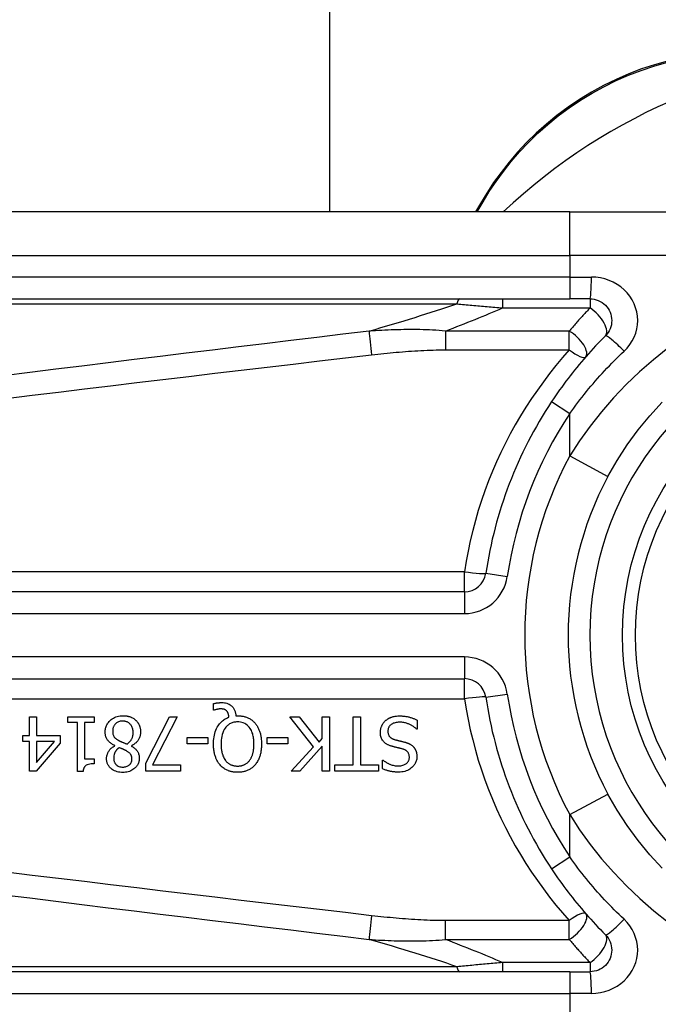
# Model space of a CAD drawing. Header units: inches. Extents: x 17 to 570, y 51 to 268.
# Tile 33 of 216: x 17.694 to 18.273, y 162.989 to 163.882. Entities that reach past the tile are written whole.
import ezdxf

# ---------------------------------------------------------------- set-up
doc = ezdxf.new("R2010")
doc.units = ezdxf.units.IN
doc.header["$MEASUREMENT"] = 0
doc.layers.add('Visible Edges(ANSI)', color=7, linetype='Continuous', lineweight=25)
doc.layers.add('Visible Tangent Edges(ANSI)', color=7, linetype='Continuous', lineweight=25)

msp = doc.modelspace()

# ---------------------------------------------------------------- linework, layer by layer
at = {"layer": 'Visible Edges(ANSI)'}
for p, q in [((17.97453, 184.57912), (17.97453, 163.70798)), ((18.1114, 163.71565), (18.10698, 163.70798)), ((18.19234, 163.70798), (17.54328, 163.70798)), ((18.19234, 163.70798), (18.4296, 163.70798)), ((17.54328, 163.62924), (18.19234, 163.62924)), ((18.21077, 163.62924), (18.19234, 163.62924)), ((18.09683, 163.36348), (17.44485, 163.36348)), ((17.44485, 163.28476), (18.09683, 163.28476)), ((17.8693, 163.25619), (17.8693, 163.26213)), ((17.87018, 163.25619), (17.8693, 163.25619)), ((17.70252, 163.25009), (17.70886, 163.25009)), ((17.70252, 163.23318), (17.70252, 163.25009)), ((17.70886, 163.25009), (17.70886, 163.23318)), ((17.73738, 163.24506), (17.73738, 163.25009)), ((17.73738, 163.25009), (17.76138, 163.25009)), ((17.76138, 163.25009), (17.76138, 163.24506)), ((17.8082, 163.20825), (17.8295, 163.25009)), ((17.83652, 163.25009), (17.81403, 163.20666)), ((17.8295, 163.25009), (17.83652, 163.25009)), ((17.88972, 163.25112), (17.89123, 163.25112)), ((17.96023, 163.22285), (17.93865, 163.25009)), ((17.93865, 163.25009), (17.94715, 163.25009)), ((17.94715, 163.25009), (17.96513, 163.22719)), ((17.968, 163.25009), (17.97454, 163.25009)), ((17.968, 163.23042), (17.968, 163.25009)), ((17.97454, 163.25009), (17.97454, 163.20087)), ((17.99604, 163.2067), (17.99604, 163.25009)), ((17.99604, 163.25009), (18.00258, 163.25009)), ((18.00258, 163.25009), (18.00258, 163.2067)), ((18.05419, 163.24713), (18.05419, 163.23892)), ((17.74611, 163.24506), (17.73738, 163.24506)), ((17.74611, 163.20071), (17.74611, 163.24506)), ((17.75245, 163.24506), (17.75245, 163.21208)), ((17.76138, 163.24506), (17.75245, 163.24506)), ((18.05419, 163.23892), (18.05371, 163.23892)), ((17.69666, 163.22787), (17.69666, 163.23318)), ((17.69666, 163.23318), (17.70252, 163.23318)), ((17.70252, 163.22787), (17.69666, 163.22787)), ((17.70252, 163.20087), (17.70252, 163.22787)), ((17.70886, 163.23318), (17.7306, 163.23318)), ((17.70886, 163.22787), (17.70886, 163.20865)), ((17.70886, 163.20865), (17.72541, 163.22787)), ((17.72541, 163.22787), (17.70886, 163.22787)), ((17.7306, 163.23318), (17.7306, 163.22624)), ((17.84565, 163.22556), (17.84565, 163.23154)), ((17.84565, 163.23154), (17.86428, 163.23154)), ((17.86428, 163.23154), (17.86428, 163.22556)), ((17.91811, 163.22556), (17.91811, 163.23154)), ((17.91811, 163.23154), (17.93674, 163.23154)), ((17.93674, 163.23154), (17.93674, 163.22556)), ((17.96513, 163.22719), (17.968, 163.23042)), ((17.7306, 163.22624), (17.70858, 163.20087)), ((17.78001, 163.22388), (17.78001, 163.22408)), ((17.795, 163.2238), (17.795, 163.2236)), ((17.86428, 163.22556), (17.84565, 163.22556)), ((17.93674, 163.22556), (17.91811, 163.22556)), ((17.93985, 163.20087), (17.96023, 163.22285)), ((17.968, 163.22349), (17.94782, 163.20087)), ((17.968, 163.20087), (17.968, 163.22349)), ((17.75245, 163.21208), (17.76138, 163.21208)), ((17.76138, 163.21208), (17.76138, 163.20757)), ((18.02264, 163.20319), (18.02264, 163.211)), ((18.02264, 163.211), (18.02312, 163.211)), ((17.8082, 163.20087), (17.8082, 163.20825)), ((17.81403, 163.20666), (17.83943, 163.20666)), ((17.83943, 163.20666), (17.83943, 163.20087)), ((17.97953, 163.20087), (17.97953, 163.2067)), ((17.97953, 163.2067), (17.99604, 163.2067)), ((18.00258, 163.2067), (18.01909, 163.2067)), ((18.01909, 163.2067), (18.01909, 163.20087)), ((17.70858, 163.20087), (17.70252, 163.20087)), ((17.75121, 163.20071), (17.74611, 163.20071)), ((17.83943, 163.20087), (17.8082, 163.20087)), ((17.94782, 163.20087), (17.93985, 163.20087)), ((17.97454, 163.20087), (17.968, 163.20087)), ((18.01909, 163.20087), (17.97953, 163.20087)), ((18.19234, 163.019), (17.54328, 163.019)), ((18.19234, 163.019), (18.21077, 163.019))]:
    msp.add_line(p, q, dxfattribs=at)
at = {"layer": 'Visible Edges(ANSI)', "flags": 128}
for points in [[(18.281, 163.84482), (18.26924, 163.84149), (18.25752, 163.8376), (18.24589, 163.83313), (18.2344, 163.8281), (18.22311, 163.82254), (18.21205, 163.81646), (18.20128, 163.8099), (18.19084, 163.80288), (18.18078, 163.79543), (18.17116, 163.78758), (18.162, 163.77937), (18.1533, 163.77086), (18.14509, 163.76208), (18.13736, 163.75308), (18.13012, 163.74389), (18.12337, 163.73456), (18.11713, 163.72513), (18.1114, 163.71565)], [(18.21077, 163.62924), (18.21269, 163.62914), (18.21459, 163.62885), (18.21646, 163.62837), (18.21827, 163.62772), (18.22002, 163.6269), (18.22167, 163.62592), (18.22323, 163.62479), (18.22466, 163.6235), (18.22595, 163.62208), (18.2271, 163.62053), (18.22809, 163.61887), (18.22892, 163.61712), (18.22957, 163.6153), (18.23006, 163.61342), (18.23035, 163.6115), (18.23045, 163.60957), (18.23036, 163.60764), (18.23008, 163.60573), (18.22961, 163.60385), (18.22895, 163.60202), (18.22813, 163.60027), (18.22713, 163.59861), (18.22598, 163.59706), (18.22468, 163.59563)], [(18.22468, 163.59563), (18.22243, 163.59336), (18.2202, 163.59107), (18.21798, 163.58876), (18.21578, 163.58643), (18.2136, 163.58408), (18.21143, 163.58171), (18.20929, 163.57931), (18.20716, 163.5769), (18.20505, 163.57447), (18.20296, 163.57202), (18.20089, 163.56956), (18.19884, 163.56707), (18.19681, 163.56457), (18.1948, 163.56205), (18.19282, 163.55951), (18.19085, 163.55696), (18.18891, 163.55438), (18.18699, 163.5518), (18.18509, 163.5492), (18.18321, 163.54658), (18.18135, 163.54395), (18.17952, 163.5413), (18.17771, 163.53864), (18.17593, 163.53597)], [(18.22705, 163.46815), (18.23534, 163.48266), (18.24444, 163.49673), (18.25428, 163.51027), (18.26483, 163.52321), (18.27602, 163.5355)], [(17.8693, 163.26213), (17.8697, 163.26222), (17.87009, 163.26231), (17.87048, 163.26239), (17.87086, 163.26247), (17.87123, 163.26253), (17.87159, 163.2626), (17.87193, 163.26265), (17.87227, 163.2627), (17.87259, 163.26275), (17.8729, 163.26279), (17.87319, 163.26282), (17.87348, 163.26286), (17.87377, 163.26289), (17.87406, 163.26292), (17.87435, 163.26294), (17.87464, 163.26296), (17.87493, 163.26298), (17.87522, 163.263), (17.87551, 163.26301), (17.8758, 163.26303), (17.87609, 163.26303), (17.87638, 163.26304), (17.87667, 163.26305), (17.87696, 163.26305)], [(17.87588, 163.25734), (17.87571, 163.25734), (17.87554, 163.25734), (17.87537, 163.25733), (17.8752, 163.25732), (17.87503, 163.2573), (17.87485, 163.25729), (17.87468, 163.25727), (17.87451, 163.25725), (17.87433, 163.25722), (17.87416, 163.2572), (17.87399, 163.25717), (17.87381, 163.25714), (17.87364, 163.25711), (17.87347, 163.25708), (17.8733, 163.25704), (17.87314, 163.25701), (17.87297, 163.25697), (17.87281, 163.25693), (17.87259, 163.25688), (17.87221, 163.25679), (17.87173, 163.25667), (17.87119, 163.25652), (17.87065, 163.25636), (17.87018, 163.25619)], [(17.88154, 163.25535), (17.88139, 163.25552), (17.88123, 163.25568), (17.88106, 163.25584), (17.88089, 163.25598), (17.88071, 163.25613), (17.88053, 163.25626), (17.88034, 163.25638), (17.88014, 163.2565), (17.87994, 163.25661), (17.87973, 163.25671), (17.87952, 163.25681), (17.8793, 163.25689), (17.87906, 163.25697), (17.87882, 163.25704), (17.87856, 163.2571), (17.87829, 163.25716), (17.87799, 163.25721), (17.8777, 163.25725), (17.87739, 163.25728), (17.87709, 163.2573), (17.87678, 163.25732), (17.87648, 163.25733), (17.87618, 163.25734), (17.87588, 163.25734)], [(17.87696, 163.26305), (17.87813, 163.26301), (17.87929, 163.2629), (17.88043, 163.2627), (17.88156, 163.26241), (17.88266, 163.26202), (17.88366, 163.26155), (17.88453, 163.26104), (17.88527, 163.26052), (17.88589, 163.26001), (17.8864, 163.25953), (17.88685, 163.25905), (17.88726, 163.25854), (17.88764, 163.25801), (17.88799, 163.25746), (17.8883, 163.25688), (17.88858, 163.25628), (17.88883, 163.25567), (17.88905, 163.25504), (17.88923, 163.2544), (17.88938, 163.25376), (17.8895, 163.2531), (17.8896, 163.25245), (17.88967, 163.25178), (17.88972, 163.25112)], [(17.88342, 163.24973), (17.8834, 163.24993), (17.88338, 163.25014), (17.88335, 163.25034), (17.88333, 163.25055), (17.8833, 163.25076), (17.88327, 163.25096), (17.88323, 163.25117), (17.8832, 163.25137), (17.88316, 163.25157), (17.88312, 163.25178), (17.88307, 163.25198), (17.88302, 163.25218), (17.88297, 163.25238), (17.88292, 163.25258), (17.88286, 163.25278), (17.8828, 163.25298), (17.88273, 163.25319), (17.88264, 163.25345), (17.88252, 163.25374), (17.88238, 163.25407), (17.8822, 163.2544), (17.88201, 163.25474), (17.88179, 163.25505), (17.88154, 163.25535)], [(17.77127, 163.23637), (17.7713, 163.23723), (17.77136, 163.23809), (17.77148, 163.23894), (17.77164, 163.23978), (17.77186, 163.2406), (17.77213, 163.24142), (17.77245, 163.24223), (17.77282, 163.243), (17.77324, 163.24375), (17.77371, 163.24447), (17.77422, 163.24516), (17.77477, 163.24582), (17.77536, 163.24646), (17.77604, 163.2471), (17.77681, 163.24775), (17.77768, 163.2484), (17.77866, 163.24902), (17.77975, 163.2496), (17.78094, 163.25011), (17.78217, 163.25051), (17.78343, 163.25082), (17.78471, 163.25104), (17.786, 163.25116), (17.78731, 163.2512)], [(17.78723, 163.2463), (17.78644, 163.24627), (17.78567, 163.2462), (17.7849, 163.24608), (17.78415, 163.24589), (17.78341, 163.24564), (17.78271, 163.24534), (17.78208, 163.24499), (17.78153, 163.24463), (17.78105, 163.24425), (17.78062, 163.24386), (17.78025, 163.24347), (17.7799, 163.24306), (17.77959, 163.24263), (17.77931, 163.24218), (17.77905, 163.24171), (17.77883, 163.24122), (17.77863, 163.24072), (17.77847, 163.24021), (17.77833, 163.23968), (17.77823, 163.23916), (17.77815, 163.23862), (17.7781, 163.23809), (17.77806, 163.23755), (17.77805, 163.237)], [(17.79668, 163.23601), (17.79666, 163.2368), (17.79659, 163.23758), (17.79647, 163.23835), (17.79631, 163.23911), (17.79608, 163.23987), (17.7958, 163.2406), (17.79547, 163.24129), (17.79511, 163.24192), (17.79472, 163.24249), (17.79432, 163.243), (17.79391, 163.24346), (17.7935, 163.24388), (17.79307, 163.24426), (17.79262, 163.24461), (17.79215, 163.24493), (17.79166, 163.24522), (17.79114, 163.24548), (17.79061, 163.24571), (17.79006, 163.24589), (17.78951, 163.24604), (17.78895, 163.24616), (17.78838, 163.24624), (17.78781, 163.24628), (17.78723, 163.2463)], [(17.78731, 163.2512), (17.78775, 163.2512), (17.78818, 163.25119), (17.78862, 163.25117), (17.78906, 163.25114), (17.7895, 163.2511), (17.78993, 163.25105), (17.79037, 163.251), (17.7908, 163.25093), (17.79123, 163.25085), (17.79166, 163.25077), (17.79208, 163.25067), (17.79251, 163.25057), (17.79293, 163.25045), (17.79335, 163.25032), (17.79377, 163.25018), (17.79419, 163.25003), (17.79469, 163.24983), (17.79525, 163.24958), (17.79588, 163.24928), (17.79654, 163.24891), (17.79723, 163.24849), (17.79788, 163.24802), (17.79851, 163.24752), (17.79911, 163.24697)], [(17.79911, 163.24697), (17.79941, 163.24668), (17.79969, 163.24638), (17.79996, 163.24608), (17.80023, 163.24576), (17.80048, 163.24544), (17.80072, 163.24511), (17.80095, 163.24477), (17.80117, 163.24443), (17.80138, 163.24408), (17.80158, 163.24372), (17.80177, 163.24336), (17.80195, 163.24298), (17.80212, 163.2426), (17.80229, 163.2422), (17.80246, 163.24175), (17.80262, 163.24126), (17.80277, 163.24074), (17.80292, 163.24018), (17.80305, 163.23958), (17.80315, 163.23896), (17.80323, 163.23835), (17.80329, 163.23773), (17.80333, 163.23711), (17.80334, 163.23649)], [(17.86946, 163.22552), (17.86949, 163.22712), (17.86957, 163.22873), (17.86972, 163.23034), (17.86994, 163.23194), (17.87023, 163.23353), (17.87061, 163.2351), (17.87107, 163.23664), (17.87162, 163.23815), (17.87223, 163.23954), (17.87289, 163.24081), (17.87357, 163.24194), (17.87427, 163.24296), (17.87496, 163.24386), (17.87564, 163.24465), (17.8763, 163.24534), (17.87698, 163.24598), (17.87769, 163.24659), (17.87843, 163.24716), (17.8792, 163.24769), (17.88, 163.24819), (17.88083, 163.24864), (17.88167, 163.24904), (17.88253, 163.2494), (17.88342, 163.24973)], [(17.89123, 163.25112), (17.89198, 163.25111), (17.89272, 163.25108), (17.89346, 163.25103), (17.89419, 163.25096), (17.89493, 163.25087), (17.89565, 163.25076), (17.89638, 163.25062), (17.8971, 163.25046), (17.89781, 163.25027), (17.89852, 163.25006), (17.89922, 163.24982), (17.89991, 163.24956), (17.90059, 163.24927), (17.90127, 163.24895), (17.90193, 163.24861), (17.90257, 163.24824), (17.9032, 163.24785), (17.90382, 163.24742), (17.90442, 163.24698), (17.90499, 163.24651), (17.90555, 163.24602), (17.90609, 163.24551), (17.90661, 163.24498), (17.90711, 163.24442)], [(18.02073, 163.23605), (18.02073, 163.23654), (18.02076, 163.23703), (18.0208, 163.23751), (18.02086, 163.23799), (18.02093, 163.23847), (18.02102, 163.23894), (18.02113, 163.23942), (18.02125, 163.23989), (18.02139, 163.24035), (18.02154, 163.24081), (18.02171, 163.24127), (18.02189, 163.24173), (18.02209, 163.24218), (18.0223, 163.24262), (18.02253, 163.24305), (18.02276, 163.24347), (18.02302, 163.24389), (18.02329, 163.24429), (18.02357, 163.24469), (18.02387, 163.24507), (18.02418, 163.24545), (18.0245, 163.24581), (18.02484, 163.24616), (18.02519, 163.2465)], [(18.02519, 163.2465), (18.02549, 163.24676), (18.0258, 163.24702), (18.02611, 163.24728), (18.02642, 163.24752), (18.02674, 163.24775), (18.02706, 163.24798), (18.02739, 163.2482), (18.02773, 163.24841), (18.02807, 163.24862), (18.02841, 163.24881), (18.02876, 163.249), (18.02911, 163.24918), (18.02947, 163.24935), (18.02984, 163.24952), (18.03021, 163.24967), (18.03058, 163.24982), (18.03103, 163.24999), (18.0316, 163.25017), (18.0323, 163.25036), (18.03313, 163.25054), (18.03412, 163.25071), (18.03526, 163.25084), (18.03656, 163.25093), (18.03803, 163.25096)], [(18.03803, 163.25096), (18.03873, 163.25096), (18.03943, 163.25094), (18.04013, 163.25092), (18.04084, 163.25088), (18.04155, 163.25083), (18.04226, 163.25076), (18.04297, 163.25068), (18.04368, 163.25059), (18.04438, 163.25048), (18.04507, 163.25035), (18.04576, 163.2502), (18.04644, 163.25004), (18.04711, 163.24985), (18.04777, 163.24965), (18.04842, 163.24944), (18.04908, 163.24922), (18.04973, 163.24899), (18.05038, 163.24876), (18.05102, 163.24851), (18.05167, 163.24825), (18.0523, 163.24799), (18.05293, 163.24771), (18.05356, 163.24743), (18.05419, 163.24713)], [(17.77805, 163.237), (17.77806, 163.23647), (17.77809, 163.23594), (17.77815, 163.23541), (17.77823, 163.23488), (17.77834, 163.23435), (17.77848, 163.23384), (17.77865, 163.23334), (17.77885, 163.23289), (17.77906, 163.23248), (17.7793, 163.23211), (17.77954, 163.23178), (17.77979, 163.23149), (17.78005, 163.23121), (17.78033, 163.23094), (17.78063, 163.23067), (17.78095, 163.23041), (17.78127, 163.23016), (17.78161, 163.22991), (17.78197, 163.22967), (17.78233, 163.22943), (17.7827, 163.2292), (17.78307, 163.22898), (17.78345, 163.22876), (17.78384, 163.22855)], [(17.89119, 163.24554), (17.89035, 163.24552), (17.88952, 163.24546), (17.88869, 163.24535), (17.88787, 163.2452), (17.88706, 163.245), (17.88627, 163.24474), (17.88548, 163.24444), (17.88473, 163.24408), (17.884, 163.24368), (17.88331, 163.24323), (17.88264, 163.24273), (17.88201, 163.24219), (17.88139, 163.2416), (17.88071, 163.24085), (17.87997, 163.23991), (17.87921, 163.23874), (17.87847, 163.23733), (17.87781, 163.23574), (17.87729, 163.23409), (17.8769, 163.23241), (17.87661, 163.23071), (17.87642, 163.22898), (17.87631, 163.22725), (17.87628, 163.22552)], [(17.90615, 163.22552), (17.90614, 163.22654), (17.9061, 163.22756), (17.90604, 163.22859), (17.90595, 163.22962), (17.90582, 163.23065), (17.90566, 163.23167), (17.90547, 163.23269), (17.90523, 163.23369), (17.90496, 163.23468), (17.90464, 163.23565), (17.90426, 163.23662), (17.9038, 163.23763), (17.90324, 163.23866), (17.90258, 163.2397), (17.9018, 163.24072), (17.9009, 163.24171), (17.89992, 163.2426), (17.89885, 163.24339), (17.8977, 163.24406), (17.89647, 163.24461), (17.8952, 163.24503), (17.89388, 163.24532), (17.89254, 163.24549), (17.89119, 163.24554)], [(17.90711, 163.24442), (17.9076, 163.24383), (17.90807, 163.24321), (17.90851, 163.24258), (17.90893, 163.24194), (17.90933, 163.24128), (17.9097, 163.24061), (17.91005, 163.23992), (17.91037, 163.23922), (17.91068, 163.23851), (17.91096, 163.23779), (17.91123, 163.23706), (17.91147, 163.2363), (17.9117, 163.23553), (17.91192, 163.23473), (17.91211, 163.23392), (17.91229, 163.23308), (17.91244, 163.23222), (17.91258, 163.23133), (17.9127, 163.23043), (17.91279, 163.2295), (17.91287, 163.22854), (17.91292, 163.22756), (17.91296, 163.22655), (17.91297, 163.22552)], [(18.03851, 163.2453), (18.03762, 163.24528), (18.03672, 163.24523), (18.03581, 163.24514), (18.03492, 163.245), (18.03404, 163.24481), (18.03318, 163.24456), (18.03237, 163.24426), (18.03168, 163.24393), (18.03108, 163.24359), (18.03056, 163.24324), (18.03013, 163.24289), (18.02975, 163.24254), (18.0294, 163.24218), (18.02908, 163.2418), (18.02879, 163.24139), (18.02852, 163.24097), (18.02828, 163.24052), (18.02808, 163.24006), (18.02791, 163.23958), (18.02777, 163.2391), (18.02767, 163.2386), (18.0276, 163.2381), (18.02756, 163.23759), (18.02755, 163.23708)], [(18.02755, 163.23708), (18.02756, 163.23647), (18.02762, 163.23585), (18.02771, 163.23524), (18.02784, 163.23464), (18.02803, 163.23405), (18.02826, 163.23349), (18.02852, 163.233), (18.02879, 163.23258), (18.02906, 163.23222), (18.02933, 163.23192), (18.02958, 163.23167), (18.02984, 163.23144), (18.03011, 163.23121), (18.0304, 163.23101), (18.03069, 163.23081), (18.03099, 163.23063), (18.0313, 163.23046), (18.03162, 163.2303), (18.03194, 163.23015), (18.03227, 163.23001), (18.0326, 163.22988), (18.03293, 163.22976), (18.03327, 163.22965), (18.03361, 163.22955)], [(18.05371, 163.23892), (18.05324, 163.23935), (18.05276, 163.23977), (18.05227, 163.24017), (18.05177, 163.24056), (18.05126, 163.24093), (18.05074, 163.2413), (18.05021, 163.24164), (18.04968, 163.24197), (18.04913, 163.24229), (18.04858, 163.2426), (18.04802, 163.24289), (18.04744, 163.24316), (18.04686, 163.24343), (18.04627, 163.24367), (18.04565, 163.24392), (18.04498, 163.24415), (18.04428, 163.24438), (18.04355, 163.2446), (18.04278, 163.24479), (18.04198, 163.24496), (18.04115, 163.2451), (18.04029, 163.24521), (18.03941, 163.24528), (18.03851, 163.2453)], [(17.78001, 163.22408), (17.77931, 163.22442), (17.77862, 163.22478), (17.77795, 163.22516), (17.77729, 163.22556), (17.77664, 163.22599), (17.77602, 163.22645), (17.77542, 163.22694), (17.77485, 163.22745), (17.7743, 163.228), (17.77381, 163.22855), (17.77338, 163.2291), (17.773, 163.22964), (17.77268, 163.23018), (17.7724, 163.23073), (17.77217, 163.23127), (17.77196, 163.23181), (17.77179, 163.23236), (17.77165, 163.23292), (17.77153, 163.23349), (17.77143, 163.23406), (17.77136, 163.23463), (17.77131, 163.23521), (17.77128, 163.23579), (17.77127, 163.23637)], [(17.78384, 163.22855), (17.78399, 163.22846), (17.78415, 163.22838), (17.78432, 163.22829), (17.78449, 163.22821), (17.78466, 163.22812), (17.78485, 163.22803), (17.78504, 163.22794), (17.78525, 163.22785), (17.78547, 163.22775), (17.7857, 163.22766), (17.78594, 163.22755), (17.78621, 163.22744), (17.78649, 163.22733), (17.78678, 163.22721), (17.7871, 163.22708), (17.78744, 163.22694), (17.7878, 163.22679), (17.78818, 163.22664), (17.78859, 163.22647), (17.78903, 163.2263), (17.78949, 163.22611), (17.78998, 163.22591), (17.7905, 163.2257), (17.79105, 163.22548)], [(17.79105, 163.22548), (17.79141, 163.22572), (17.79176, 163.22598), (17.7921, 163.22624), (17.79242, 163.22651), (17.79274, 163.22679), (17.79305, 163.22708), (17.79335, 163.22738), (17.79364, 163.2277), (17.79392, 163.22802), (17.79418, 163.22835), (17.79444, 163.2287), (17.79468, 163.22905), (17.79493, 163.22943), (17.79518, 163.22986), (17.79542, 163.23033), (17.79566, 163.23084), (17.79589, 163.2314), (17.7961, 163.23201), (17.79628, 163.23266), (17.79643, 163.23332), (17.79654, 163.23399), (17.79662, 163.23466), (17.79666, 163.23533), (17.79668, 163.23601)], [(17.80334, 163.23649), (17.80333, 163.23595), (17.8033, 163.23542), (17.80325, 163.23489), (17.80318, 163.23436), (17.80309, 163.23384), (17.80298, 163.23332), (17.80285, 163.23281), (17.8027, 163.2323), (17.80252, 163.2318), (17.80233, 163.2313), (17.8021, 163.23079), (17.80184, 163.23025), (17.80154, 163.22969), (17.80118, 163.22911), (17.80078, 163.22851), (17.80031, 163.22791), (17.79979, 163.2273), (17.7992, 163.2267), (17.79857, 163.22613), (17.79791, 163.22559), (17.79722, 163.22509), (17.7965, 163.22463), (17.79576, 163.2242), (17.795, 163.2238)], [(18.0305, 163.22364), (18.02997, 163.22381), (18.02945, 163.22399), (18.02893, 163.22419), (18.02841, 163.2244), (18.0279, 163.22463), (18.0274, 163.22487), (18.02691, 163.22512), (18.02643, 163.2254), (18.02596, 163.22569), (18.0255, 163.226), (18.02506, 163.22633), (18.02461, 163.2267), (18.02413, 163.22715), (18.02363, 163.22767), (18.02313, 163.22827), (18.02264, 163.22897), (18.02217, 163.22976), (18.02177, 163.23059), (18.02143, 163.23146), (18.02117, 163.23235), (18.02097, 163.23326), (18.02083, 163.23418), (18.02075, 163.23511), (18.02073, 163.23605)], [(18.03361, 163.22955), (18.03398, 163.22944), (18.03432, 163.22935), (18.03465, 163.22926), (18.03496, 163.22918), (18.03526, 163.2291), (18.03555, 163.22902), (18.03584, 163.22895), (18.03612, 163.22888), (18.0364, 163.22881), (18.03668, 163.22874), (18.03696, 163.22867), (18.03726, 163.2286), (18.03756, 163.22853), (18.03788, 163.22845), (18.03822, 163.22837), (18.03857, 163.22829), (18.03895, 163.22819), (18.03936, 163.2281), (18.03979, 163.22799), (18.04026, 163.22788), (18.04076, 163.22775), (18.0413, 163.22762), (18.04188, 163.22747), (18.0425, 163.22731)], [(17.77251, 163.21228), (17.77252, 163.21273), (17.77255, 163.21318), (17.77259, 163.21363), (17.77265, 163.21407), (17.77273, 163.21451), (17.77283, 163.21495), (17.77294, 163.21538), (17.77307, 163.21581), (17.77321, 163.21624), (17.77337, 163.21666), (17.77356, 163.21711), (17.77378, 163.2176), (17.77405, 163.21813), (17.77436, 163.21869), (17.77472, 163.21927), (17.77514, 163.21987), (17.77562, 163.22047), (17.77615, 163.22106), (17.77672, 163.22163), (17.77732, 163.22215), (17.77795, 163.22264), (17.77861, 163.22309), (17.7793, 163.2235), (17.78001, 163.22388)], [(17.78388, 163.22221), (17.78365, 163.22203), (17.78342, 163.22185), (17.7832, 163.22167), (17.78298, 163.22148), (17.78276, 163.22129), (17.78255, 163.22109), (17.78233, 163.22089), (17.78213, 163.22069), (17.78192, 163.22048), (17.78172, 163.22027), (17.78153, 163.22005), (17.78134, 163.21983), (17.78116, 163.2196), (17.78098, 163.21938), (17.78081, 163.21914), (17.78065, 163.21891), (17.7805, 163.21866), (17.78029, 163.21829), (17.78, 163.2177), (17.77968, 163.2169), (17.77938, 163.2159), (17.77915, 163.21474), (17.77901, 163.21355), (17.77897, 163.21236)], [(17.79082, 163.21914), (17.79068, 163.21922), (17.79052, 163.2193), (17.79034, 163.2194), (17.79014, 163.2195), (17.78992, 163.21961), (17.78969, 163.21973), (17.78944, 163.21986), (17.78918, 163.21999), (17.7889, 163.22012), (17.78861, 163.22026), (17.78831, 163.2204), (17.788, 163.22055), (17.78769, 163.2207), (17.78736, 163.22084), (17.78702, 163.22099), (17.78668, 163.22114), (17.78634, 163.22128), (17.78599, 163.22143), (17.78564, 163.22157), (17.78529, 163.22171), (17.78493, 163.22184), (17.78458, 163.22197), (17.78423, 163.22209), (17.78388, 163.22221)], [(17.79552, 163.21196), (17.79552, 163.21222), (17.79551, 163.21248), (17.79549, 163.21274), (17.79546, 163.213), (17.79543, 163.21326), (17.79539, 163.21352), (17.79534, 163.21378), (17.79528, 163.21403), (17.79521, 163.21428), (17.79513, 163.21453), (17.79504, 163.21478), (17.79494, 163.21502), (17.79481, 163.2153), (17.79464, 163.21561), (17.79444, 163.21595), (17.79418, 163.21631), (17.79387, 163.2167), (17.79351, 163.2171), (17.79311, 163.21749), (17.79268, 163.21786), (17.79223, 163.21821), (17.79177, 163.21854), (17.7913, 163.21885), (17.79082, 163.21914)], [(17.795, 163.2236), (17.79542, 163.22336), (17.79583, 163.2231), (17.79624, 163.22284), (17.79664, 163.22256), (17.79704, 163.22228), (17.79743, 163.22199), (17.79781, 163.22168), (17.79819, 163.22137), (17.79855, 163.22104), (17.79891, 163.22071), (17.79925, 163.22036), (17.79957, 163.22001), (17.79988, 163.21964), (17.80018, 163.21926), (17.80048, 163.21884), (17.80078, 163.21835), (17.80107, 163.21781), (17.80135, 163.2172), (17.8016, 163.21651), (17.8018, 163.21577), (17.80196, 163.21501), (17.80206, 163.21425), (17.80212, 163.21349), (17.80214, 163.21272)], [(17.87536, 163.20654), (17.8749, 163.20709), (17.87446, 163.20766), (17.87404, 163.20825), (17.87365, 163.20885), (17.87327, 163.20946), (17.87292, 163.21008), (17.87259, 163.21072), (17.87227, 163.21137), (17.87198, 163.21202), (17.8717, 163.21269), (17.87144, 163.21336), (17.87119, 163.21406), (17.87095, 163.2148), (17.87072, 163.21557), (17.8705, 163.21637), (17.8703, 163.21722), (17.87012, 163.2181), (17.86995, 163.21903), (17.86981, 163.22), (17.86969, 163.22101), (17.86959, 163.22206), (17.86952, 163.22317), (17.86947, 163.22432), (17.86946, 163.22552)], [(17.87628, 163.22552), (17.87628, 163.22497), (17.87629, 163.22442), (17.87631, 163.22386), (17.87634, 163.22331), (17.87637, 163.22275), (17.87641, 163.2222), (17.87646, 163.22164), (17.87652, 163.22109), (17.87659, 163.22053), (17.87667, 163.21998), (17.87676, 163.21943), (17.87686, 163.21889), (17.87697, 163.21835), (17.87709, 163.21781), (17.87722, 163.21727), (17.87737, 163.21674), (17.87754, 163.21615), (17.87776, 163.21547), (17.87803, 163.21473), (17.87836, 163.21394), (17.87874, 163.21312), (17.87919, 163.21228), (17.87971, 163.21144), (17.88031, 163.2106)], [(17.90212, 163.2106), (17.90242, 163.21101), (17.90271, 163.21142), (17.90298, 163.21184), (17.90324, 163.21227), (17.90348, 163.21271), (17.90371, 163.21316), (17.90393, 163.21361), (17.90413, 163.21407), (17.90432, 163.21454), (17.9045, 163.21501), (17.90467, 163.21548), (17.90483, 163.21597), (17.90499, 163.2165), (17.90515, 163.21707), (17.90531, 163.21769), (17.90546, 163.21835), (17.9056, 163.21907), (17.90573, 163.21983), (17.90585, 163.22064), (17.90595, 163.22151), (17.90603, 163.22242), (17.9061, 163.2234), (17.90614, 163.22443), (17.90615, 163.22552)], [(17.91297, 163.22552), (17.91296, 163.22472), (17.91294, 163.22392), (17.91291, 163.22311), (17.91286, 163.22231), (17.9128, 163.22151), (17.91271, 163.2207), (17.91262, 163.2199), (17.9125, 163.2191), (17.91236, 163.21831), (17.91221, 163.21752), (17.91203, 163.21674), (17.91184, 163.21596), (17.91162, 163.21519), (17.91138, 163.21443), (17.91111, 163.21366), (17.91081, 163.21288), (17.91048, 163.21208), (17.91011, 163.21128), (17.90971, 163.21048), (17.90926, 163.20967), (17.90878, 163.20888), (17.90825, 163.20808), (17.90768, 163.2073), (17.90707, 163.20654)], [(18.04059, 163.22105), (18.04013, 163.22117), (18.03968, 163.22129), (18.03923, 163.22141), (18.03878, 163.22152), (18.03833, 163.22164), (18.03789, 163.22175), (18.03745, 163.22185), (18.03702, 163.22196), (18.03658, 163.22207), (18.03615, 163.22217), (18.03573, 163.22227), (18.03531, 163.22238), (18.03489, 163.22248), (18.03447, 163.22258), (18.03406, 163.22268), (18.03365, 163.22279), (18.03324, 163.22289), (18.03284, 163.22299), (18.03244, 163.2231), (18.03204, 163.22321), (18.03165, 163.22331), (18.03126, 163.22342), (18.03088, 163.22353), (18.0305, 163.22364)], [(18.04701, 163.2134), (18.04699, 163.21399), (18.04694, 163.21459), (18.04685, 163.21518), (18.04672, 163.21576), (18.04655, 163.21633), (18.04633, 163.21687), (18.04608, 163.21735), (18.04581, 163.21778), (18.04553, 163.21815), (18.04525, 163.21847), (18.04498, 163.21875), (18.0447, 163.21901), (18.0444, 163.21925), (18.0441, 163.21948), (18.04378, 163.21969), (18.04345, 163.21989), (18.04311, 163.22008), (18.04277, 163.22026), (18.04242, 163.22042), (18.04206, 163.22057), (18.0417, 163.2207), (18.04133, 163.22083), (18.04096, 163.22095), (18.04059, 163.22105)], [(18.0425, 163.22731), (18.04279, 163.22724), (18.04308, 163.22715), (18.04336, 163.22707), (18.04365, 163.22698), (18.04394, 163.22689), (18.04422, 163.2268), (18.0445, 163.2267), (18.04479, 163.2266), (18.04507, 163.2265), (18.04535, 163.22639), (18.04563, 163.22628), (18.0459, 163.22616), (18.04618, 163.22604), (18.04645, 163.22592), (18.04672, 163.22579), (18.04699, 163.22566), (18.04727, 163.22551), (18.04762, 163.22532), (18.04803, 163.22508), (18.04849, 163.22479), (18.04899, 163.22443), (18.04952, 163.22401), (18.05007, 163.22353), (18.05064, 163.22297)], [(18.05064, 163.22297), (18.05084, 163.22274), (18.05103, 163.22252), (18.05122, 163.22229), (18.0514, 163.22205), (18.05158, 163.22181), (18.05174, 163.22157), (18.0519, 163.22132), (18.05206, 163.22107), (18.05221, 163.22081), (18.05235, 163.22055), (18.05248, 163.22029), (18.05261, 163.22002), (18.05274, 163.21975), (18.05286, 163.21948), (18.05297, 163.2192), (18.05308, 163.21889), (18.0532, 163.21852), (18.05333, 163.21809), (18.05346, 163.2176), (18.05357, 163.21703), (18.05368, 163.2164), (18.05376, 163.2157), (18.05381, 163.21492), (18.05383, 163.21407)], [(17.78731, 163.19976), (17.78597, 163.19979), (17.78465, 163.19991), (17.78333, 163.20011), (17.78204, 163.2004), (17.78077, 163.20081), (17.77958, 163.2013), (17.77854, 163.20185), (17.77765, 163.20242), (17.77689, 163.20298), (17.77627, 163.20352), (17.77575, 163.20402), (17.77528, 163.20454), (17.77484, 163.20508), (17.77443, 163.20564), (17.77406, 163.20623), (17.77373, 163.20684), (17.77343, 163.20748), (17.77318, 163.20813), (17.77297, 163.2088), (17.7728, 163.20948), (17.77267, 163.21018), (17.77258, 163.21087), (17.77253, 163.21157), (17.77251, 163.21228)], [(17.77897, 163.21236), (17.77898, 163.21196), (17.779, 163.21157), (17.77905, 163.21118), (17.7791, 163.21079), (17.77918, 163.21041), (17.77928, 163.21003), (17.7794, 163.20966), (17.77954, 163.20929), (17.7797, 163.20893), (17.77987, 163.20858), (17.78007, 163.20824), (17.78028, 163.20791), (17.78051, 163.2076), (17.78076, 163.20729), (17.78102, 163.207), (17.78132, 163.2067), (17.78173, 163.20635), (17.78226, 163.20595), (17.78293, 163.20556), (17.78375, 163.20521), (17.78462, 163.20494), (17.78552, 163.20475), (17.78643, 163.20465), (17.78735, 163.20462)], [(17.80214, 163.21272), (17.80212, 163.21197), (17.80206, 163.21123), (17.80196, 163.2105), (17.80182, 163.20978), (17.80163, 163.20906), (17.80139, 163.20836), (17.80111, 163.20766), (17.80078, 163.207), (17.80041, 163.20635), (17.80001, 163.20574), (17.79956, 163.20514), (17.79908, 163.20458), (17.79856, 163.20403), (17.79796, 163.20346), (17.79725, 163.20288), (17.79644, 163.20229), (17.79552, 163.20173), (17.79448, 163.2012), (17.79334, 163.20073), (17.79217, 163.20037), (17.79098, 163.20009), (17.78976, 163.1999), (17.78854, 163.19979), (17.78731, 163.19976)], [(17.78735, 163.20462), (17.78811, 163.20465), (17.78887, 163.20472), (17.78962, 163.20485), (17.79035, 163.20503), (17.79107, 163.20528), (17.79173, 163.20559), (17.7923, 163.20591), (17.79279, 163.20625), (17.7932, 163.20657), (17.79353, 163.20688), (17.79382, 163.20717), (17.79408, 163.20747), (17.79432, 163.20779), (17.79453, 163.20812), (17.79473, 163.20847), (17.79491, 163.20883), (17.79506, 163.2092), (17.79519, 163.20958), (17.79529, 163.20997), (17.79538, 163.21036), (17.79544, 163.21076), (17.79549, 163.21115), (17.79551, 163.21156), (17.79552, 163.21196)], [(17.88031, 163.2106), (17.88063, 163.2102), (17.88097, 163.2098), (17.88132, 163.20942), (17.88168, 163.20906), (17.88206, 163.20871), (17.88245, 163.20838), (17.88286, 163.20806), (17.88328, 163.20776), (17.88371, 163.20748), (17.88416, 163.20721), (17.88462, 163.20696), (17.8851, 163.20674), (17.88557, 163.20653), (17.88606, 163.20634), (17.88656, 163.20618), (17.88706, 163.20603), (17.88757, 163.2059), (17.88808, 163.20579), (17.88859, 163.2057), (17.88911, 163.20562), (17.88963, 163.20557), (17.89015, 163.20553), (17.89067, 163.20551), (17.89119, 163.2055)], [(17.89119, 163.2055), (17.89164, 163.2055), (17.89208, 163.20552), (17.89252, 163.20554), (17.89296, 163.20558), (17.8934, 163.20563), (17.89384, 163.20569), (17.89427, 163.20576), (17.8947, 163.20584), (17.89513, 163.20594), (17.89556, 163.20605), (17.89598, 163.20618), (17.8964, 163.20632), (17.89681, 163.20648), (17.89723, 163.20665), (17.89768, 163.20686), (17.89816, 163.20711), (17.89866, 163.20741), (17.89918, 163.20775), (17.89972, 163.20815), (17.90025, 163.20859), (17.90075, 163.20906), (17.90123, 163.20955), (17.90169, 163.21007), (17.90212, 163.2106)], [(18.02312, 163.211), (18.02348, 163.21068), (18.02385, 163.21037), (18.02423, 163.21007), (18.02462, 163.20978), (18.02502, 163.2095), (18.02543, 163.20923), (18.02584, 163.20896), (18.02626, 163.20871), (18.02668, 163.20847), (18.02711, 163.20823), (18.02754, 163.20801), (18.02798, 163.20779), (18.02842, 163.20758), (18.02886, 163.20738), (18.02936, 163.20716), (18.02994, 163.20693), (18.03061, 163.20668), (18.03136, 163.20644), (18.0322, 163.20622), (18.0331, 163.20602), (18.03403, 163.20586), (18.03496, 163.20575), (18.0359, 163.20568), (18.03684, 163.20566)], [(18.03684, 163.20566), (18.03769, 163.20568), (18.03854, 163.20574), (18.03939, 163.20585), (18.04023, 163.20601), (18.04105, 163.20622), (18.04186, 163.2065), (18.04261, 163.20682), (18.04326, 163.20717), (18.04383, 163.20753), (18.04431, 163.20788), (18.04472, 163.20822), (18.04506, 163.20854), (18.04536, 163.20887), (18.04565, 163.20921), (18.0459, 163.20957), (18.04614, 163.20995), (18.04635, 163.21035), (18.04653, 163.21076), (18.04668, 163.21118), (18.0468, 163.21161), (18.04689, 163.21205), (18.04696, 163.2125), (18.047, 163.21295), (18.04701, 163.2134)], [(18.05383, 163.21407), (18.05381, 163.21327), (18.05374, 163.21247), (18.05363, 163.21169), (18.05347, 163.21091), (18.05326, 163.21014), (18.053, 163.20939), (18.05269, 163.20864), (18.05234, 163.20793), (18.05193, 163.20724), (18.05149, 163.20658), (18.05101, 163.20594), (18.05048, 163.20533), (18.04992, 163.20474), (18.04925, 163.20412), (18.04847, 163.20347), (18.04756, 163.20282), (18.04652, 163.20219), (18.04535, 163.2016), (18.04407, 163.20108), (18.04275, 163.20067), (18.04141, 163.20037), (18.04004, 163.20015), (18.03866, 163.20003), (18.03728, 163.2)], [(17.76138, 163.20757), (17.76001, 163.20754), (17.75865, 163.20745), (17.75733, 163.20728), (17.75609, 163.20701), (17.75497, 163.20665), (17.75414, 163.20626), (17.75359, 163.20592), (17.75328, 163.20567), (17.75303, 163.20544), (17.75279, 163.20519), (17.75258, 163.20492), (17.75238, 163.20464), (17.7522, 163.20435), (17.75204, 163.20405), (17.7519, 163.20373), (17.75177, 163.20341), (17.75166, 163.20309), (17.75156, 163.20276), (17.75147, 163.20242), (17.7514, 163.20208), (17.75134, 163.20174), (17.75129, 163.2014), (17.75125, 163.20106), (17.75121, 163.20071)], [(17.89123, 163.19984), (17.8906, 163.19984), (17.88996, 163.19986), (17.88933, 163.1999), (17.8887, 163.19995), (17.88807, 163.20002), (17.88745, 163.20011), (17.88683, 163.20021), (17.88621, 163.20033), (17.88559, 163.20046), (17.88498, 163.20061), (17.88438, 163.20079), (17.88377, 163.20098), (17.88318, 163.20119), (17.88259, 163.20142), (17.88197, 163.20168), (17.88129, 163.202), (17.88057, 163.20238), (17.8798, 163.20282), (17.87902, 163.20332), (17.87822, 163.20388), (17.87745, 163.20449), (17.87672, 163.20513), (17.87603, 163.20582), (17.87536, 163.20654)], [(17.90707, 163.20654), (17.90657, 163.20599), (17.90606, 163.20546), (17.90553, 163.20496), (17.90499, 163.20448), (17.90442, 163.20402), (17.90384, 163.20358), (17.90324, 163.20317), (17.90263, 163.20277), (17.90199, 163.20241), (17.90134, 163.20206), (17.90067, 163.20174), (17.89999, 163.20145), (17.89929, 163.20118), (17.89859, 163.20094), (17.89788, 163.20072), (17.89716, 163.20053), (17.89643, 163.20036), (17.8957, 163.20021), (17.89496, 163.2001), (17.89422, 163.2), (17.89348, 163.19993), (17.89273, 163.19988), (17.89198, 163.19985), (17.89123, 163.19984)], [(18.03728, 163.2), (18.03671, 163.2), (18.03614, 163.20001), (18.03557, 163.20003), (18.03501, 163.20006), (18.03444, 163.2001), (18.03387, 163.20014), (18.03331, 163.20019), (18.03274, 163.20026), (18.03218, 163.20033), (18.03162, 163.20041), (18.03106, 163.2005), (18.0305, 163.2006), (18.02994, 163.20071), (18.02939, 163.20083), (18.02881, 163.20096), (18.02821, 163.20112), (18.02758, 163.20129), (18.02693, 163.20148), (18.02625, 163.2017), (18.02556, 163.20194), (18.02485, 163.20221), (18.02412, 163.20251), (18.02339, 163.20283), (18.02264, 163.20319)], [(18.2761, 163.11285), (18.26493, 163.12515), (18.25436, 163.13808), (18.24448, 163.15159), (18.23535, 163.16561), (18.22705, 163.18009)], [(18.17593, 163.11228), (18.17771, 163.1096), (18.17952, 163.10694), (18.18135, 163.10429), (18.18321, 163.10166), (18.18509, 163.09905), (18.18699, 163.09644), (18.18891, 163.09386), (18.19085, 163.09129), (18.19282, 163.08873), (18.1948, 163.08619), (18.19681, 163.08367), (18.19884, 163.08117), (18.20089, 163.07869), (18.20296, 163.07622), (18.20505, 163.07377), (18.20716, 163.07134), (18.20929, 163.06893), (18.21143, 163.06654), (18.2136, 163.06416), (18.21578, 163.06181), (18.21798, 163.05948), (18.2202, 163.05717), (18.22243, 163.05488), (18.22468, 163.05261)], [(18.22468, 163.05261), (18.22597, 163.05119), (18.22711, 163.04964), (18.22809, 163.04798), (18.22892, 163.04624), (18.22957, 163.04442), (18.23005, 163.04255), (18.23035, 163.04064), (18.23045, 163.03871), (18.23036, 163.03677), (18.23007, 163.03486), (18.22959, 163.03298), (18.22893, 163.03116), (18.2281, 163.0294), (18.22711, 163.02774), (18.22597, 163.02619), (18.22468, 163.02476), (18.22326, 163.02347), (18.22171, 163.02233), (18.22006, 163.02133), (18.21831, 163.02051), (18.21649, 163.01985), (18.21462, 163.01938), (18.2127, 163.0191), (18.21077, 163.019)]]:
    msp.add_lwpolyline(points, dxfattribs=at)
at = {"layer": 'Visible Edges(ANSI)'}
msp.add_circle((18.49603, 163.32412), 0.25591, dxfattribs=at)
for centre, radius, start, end in [((18.49603, 163.32327), 0.52953, 91.33308, 133.40464), ((18.49603, 163.32412), 0.38386, 146.50369, 171.58673), ((18.49603, 163.32412), 0.30512, 151.83282, 208.16718), ((18.09683, 163.38316), 0.01969, 270, 351.58673), ((18.09683, 163.26508), 0.01969, 8.41327, 90), ((18.49603, 163.32412), 0.38386, 188.41327, 213.49631)]:
    msp.add_arc(centre, radius, start, end, dxfattribs=at)
at = {"layer": 'Visible Tangent Edges(ANSI)'}
for p, q in [((18.10847, 163.70798), (18.11379, 163.71712)), ((18.19234, 163.66861), (18.19234, 163.70798)), ((17.54328, 163.66861), (18.19234, 163.66861)), ((18.4635, 163.66861), (18.19234, 163.66861)), ((18.19234, 163.66861), (18.19234, 163.64892)), ((18.19234, 163.64892), (17.54328, 163.64892)), ((18.19234, 163.64892), (18.19234, 163.62924)), ((18.19234, 163.64892), (18.212, 163.64892)), ((17.54095, 163.62464), (18.09009, 163.62464)), ((18.13142, 163.62924), (18.13142, 163.6209)), ((18.13142, 163.6209), (18.21077, 163.6209)), ((18.21077, 163.62924), (18.21077, 163.6209)), ((18.07979, 163.60001), (18.07979, 163.58291)), ((18.192, 163.60001), (18.07979, 163.60001)), ((18.192, 163.58291), (18.192, 163.60001)), ((18.07979, 163.58291), (18.192, 163.58291)), ((18.17593, 163.53597), (18.19234, 163.5251)), ((18.19234, 163.48673), (18.19234, 163.5251)), ((18.19234, 163.48673), (18.22705, 163.46815)), ((18.09683, 163.38177), (17.44485, 163.38177)), ((18.09683, 163.36348), (18.09683, 163.38177)), ((18.11631, 163.38028), (18.13578, 163.3774)), ((18.09683, 163.36348), (18.09683, 163.34379)), ((17.44485, 163.34379), (18.09683, 163.34379)), ((18.09683, 163.30445), (17.44485, 163.30445)), ((18.09683, 163.30445), (18.09683, 163.28476)), ((18.09683, 163.26647), (18.09683, 163.28476)), ((17.44485, 163.26647), (18.09683, 163.26647)), ((18.11631, 163.26796), (18.13578, 163.27084)), ((18.19234, 163.16151), (18.22705, 163.18009)), ((18.19234, 163.12314), (18.19234, 163.16151)), ((18.17593, 163.11228), (18.19234, 163.12314)), ((18.192, 163.06533), (18.07979, 163.06533)), ((18.07979, 163.04823), (18.07979, 163.06533)), ((18.192, 163.04823), (18.192, 163.06533)), ((18.07979, 163.04823), (18.192, 163.04823)), ((18.09009, 163.0236), (17.54095, 163.0236)), ((18.13142, 163.02735), (18.13142, 163.019)), ((18.21077, 163.02735), (18.13142, 163.02735)), ((18.21077, 163.02735), (18.21077, 163.019)), ((18.19234, 163.019), (18.19234, 162.99932)), ((17.54328, 162.99932), (18.19234, 162.99932)), ((18.212, 162.99932), (18.19234, 162.99932)), ((18.19234, 162.99932), (18.19234, 162.97963))]:
    msp.add_line(p, q, dxfattribs=at)
at = {"layer": 'Visible Tangent Edges(ANSI)', "flags": 128}
for points in [[(18.11379, 163.71712), (18.11944, 163.72638), (18.12558, 163.73558), (18.13222, 163.74469), (18.13933, 163.75366), (18.14693, 163.76245), (18.15499, 163.77103), (18.16352, 163.77934), (18.1725, 163.78736), (18.18194, 163.79504), (18.19179, 163.80233), (18.20202, 163.80919), (18.21257, 163.81562), (18.22339, 163.82157), (18.23445, 163.82702), (18.2457, 163.83196), (18.25708, 163.83635), (18.26855, 163.84018), (18.28006, 163.84346)], [(18.24168, 163.58171), (18.24444, 163.58456), (18.2469, 163.58767), (18.24903, 163.59099), (18.25079, 163.59449), (18.25218, 163.59814), (18.25319, 163.6019), (18.25379, 163.60574), (18.25399, 163.6096), (18.25377, 163.61346), (18.25314, 163.61728), (18.25212, 163.62104), (18.25071, 163.62469), (18.24894, 163.62819), (18.24683, 163.63151), (18.24438, 163.63461), (18.24162, 163.63745), (18.23857, 163.64002), (18.23526, 163.64229), (18.23172, 163.64425), (18.22801, 163.64589), (18.22414, 163.6472), (18.22016, 163.64815), (18.2161, 163.64873), (18.212, 163.64892)], [(18.09009, 163.62464), (18.09179, 163.6245), (18.0935, 163.62435), (18.0952, 163.62419), (18.09691, 163.62404), (18.09862, 163.62389), (18.10034, 163.62374), (18.10205, 163.62359), (18.10377, 163.62343), (18.10549, 163.62328), (18.10721, 163.62312), (18.10893, 163.62297), (18.11066, 163.62281), (18.11238, 163.62265), (18.11411, 163.6225), (18.11583, 163.62234), (18.11756, 163.62218), (18.11929, 163.62202), (18.12102, 163.62186), (18.12275, 163.6217), (18.12449, 163.62154), (18.12622, 163.62138), (18.12795, 163.62122), (18.12969, 163.62106), (18.13142, 163.6209)], [(18.21077, 163.6209), (18.20996, 163.62006), (18.20916, 163.61921), (18.20836, 163.61837), (18.20756, 163.61752), (18.20676, 163.61667), (18.20597, 163.61582), (18.20517, 163.61496), (18.20438, 163.61411), (18.20359, 163.61324), (18.2028, 163.61238), (18.20202, 163.61151), (18.20123, 163.61065), (18.20045, 163.60977), (18.19967, 163.6089), (18.1989, 163.60802), (18.19812, 163.60714), (18.19735, 163.60626), (18.19658, 163.60538), (18.19581, 163.60449), (18.19504, 163.6036), (18.19428, 163.60271), (18.19351, 163.60181), (18.19275, 163.60091), (18.192, 163.60001)], [(18.01049, 163.59992), (17.98682, 163.59708), (17.96315, 163.59424), (17.93948, 163.59138), (17.91581, 163.58851), (17.89214, 163.58564), (17.86848, 163.58276), (17.84481, 163.57987), (17.82114, 163.57697), (17.79748, 163.57406), (17.77381, 163.57115), (17.75015, 163.56822), (17.72649, 163.56529), (17.70282, 163.56235), (17.67916, 163.5594)], [(18.07979, 163.60001), (18.07686, 163.60026), (18.07394, 163.60047), (18.07101, 163.60066), (18.0681, 163.60082), (18.06518, 163.60096), (18.06227, 163.60107), (18.05936, 163.60116), (18.05646, 163.60123), (18.05356, 163.60127), (18.05066, 163.6013), (18.04777, 163.6013), (18.04488, 163.60129), (18.042, 163.60126), (18.03912, 163.60122), (18.03624, 163.60115), (18.03336, 163.60108), (18.03049, 163.60098), (18.02763, 163.60087), (18.02476, 163.60075), (18.0219, 163.60061), (18.01904, 163.60046), (18.01619, 163.60029), (18.01334, 163.60011), (18.01049, 163.59992)], [(17.68148, 163.53895), (17.70515, 163.54183), (17.72881, 163.54469), (17.75247, 163.54755), (17.77614, 163.55039), (17.7998, 163.55323), (17.82347, 163.55606), (17.84713, 163.55889), (17.8708, 163.5617), (17.89447, 163.5645), (17.91813, 163.5673), (17.9418, 163.57009), (17.96547, 163.57287), (17.98914, 163.57564), (18.01281, 163.5784)], [(18.01281, 163.5784), (18.01559, 163.57872), (18.01837, 163.57904), (18.02115, 163.57934), (18.02393, 163.57963), (18.02672, 163.57991), (18.0295, 163.58019), (18.03229, 163.58045), (18.03507, 163.5807), (18.03786, 163.58095), (18.04065, 163.58118), (18.04344, 163.58139), (18.04623, 163.5816), (18.04902, 163.5818), (18.05182, 163.58198), (18.05461, 163.58214), (18.05741, 163.5823), (18.0602, 163.58244), (18.063, 163.58256), (18.0658, 163.58266), (18.0686, 163.58275), (18.0714, 163.58282), (18.07419, 163.58287), (18.07699, 163.5829), (18.07979, 163.58291)], [(18.192, 163.58291), (18.18587, 163.57592), (18.1799, 163.56877), (18.17411, 163.56149), (18.16848, 163.55406), (18.16303, 163.5465), (18.15775, 163.5388), (18.15266, 163.53097), (18.14775, 163.52301), (18.14303, 163.51493), (18.1385, 163.50673), (18.13416, 163.49842), (18.13002, 163.48999), (18.12608, 163.48145), (18.12234, 163.4728), (18.11881, 163.46406), (18.1155, 163.45522), (18.11239, 163.44629), (18.1095, 163.43727), (18.10683, 163.42818), (18.10438, 163.41902), (18.10215, 163.4098), (18.10015, 163.40051), (18.09837, 163.39116), (18.09683, 163.38177)], [(18.28143, 163.58433), (18.26836, 163.57393), (18.25573, 163.56296), (18.2436, 163.55142), (18.23204, 163.53937), (18.2211, 163.52683), (18.21081, 163.51384), (18.20121, 163.50046), (18.19234, 163.48673)], [(18.19234, 163.5251), (18.19415, 163.52764), (18.19598, 163.53016), (18.19783, 163.53267), (18.19971, 163.53517), (18.20161, 163.53765), (18.20353, 163.54012), (18.20548, 163.54258), (18.20745, 163.54501), (18.20944, 163.54744), (18.21145, 163.54985), (18.21348, 163.55224), (18.21553, 163.55461), (18.21761, 163.55697), (18.2197, 163.55931), (18.22181, 163.56163), (18.22395, 163.56394), (18.2261, 163.56623), (18.22827, 163.5685), (18.23046, 163.57075), (18.23267, 163.57298), (18.2349, 163.57519), (18.23714, 163.57738), (18.23941, 163.57955), (18.24168, 163.58171)], [(18.09683, 163.26647), (18.09837, 163.25708), (18.10015, 163.24773), (18.10215, 163.23845), (18.10438, 163.22922), (18.10683, 163.22006), (18.1095, 163.21097), (18.11239, 163.20195), (18.11549, 163.19302), (18.11881, 163.18418), (18.12234, 163.17544), (18.12608, 163.16679), (18.13002, 163.15825), (18.13416, 163.14982), (18.1385, 163.14151), (18.14303, 163.13331), (18.14775, 163.12523), (18.15266, 163.11727), (18.15775, 163.10944), (18.16303, 163.10175), (18.16848, 163.09418), (18.17411, 163.08675), (18.1799, 163.07947), (18.18587, 163.07232), (18.192, 163.06533)], [(18.19234, 163.16151), (18.20122, 163.1478), (18.21086, 163.13445), (18.2212, 163.1215), (18.23219, 163.10897), (18.24377, 163.09691), (18.25589, 163.08536), (18.2685, 163.07435), (18.28154, 163.06393)], [(18.24168, 163.06653), (18.23941, 163.06869), (18.23714, 163.07086), (18.2349, 163.07305), (18.23267, 163.07526), (18.23046, 163.0775), (18.22827, 163.07975), (18.2261, 163.08201), (18.22395, 163.0843), (18.22181, 163.08661), (18.2197, 163.08893), (18.21761, 163.09127), (18.21553, 163.09363), (18.21348, 163.096), (18.21145, 163.0984), (18.20944, 163.1008), (18.20745, 163.10323), (18.20548, 163.10567), (18.20353, 163.10812), (18.20161, 163.11059), (18.19971, 163.11307), (18.19783, 163.11557), (18.19598, 163.11808), (18.19415, 163.1206), (18.19234, 163.12314)], [(18.01281, 163.06984), (17.98914, 163.0726), (17.96547, 163.07537), (17.9418, 163.07815), (17.91813, 163.08094), (17.89447, 163.08374), (17.8708, 163.08654), (17.84713, 163.08936), (17.82347, 163.09218), (17.7998, 163.09501), (17.77614, 163.09785), (17.75247, 163.10069), (17.72881, 163.10355), (17.70515, 163.10641), (17.68148, 163.10929)], [(17.67916, 163.08884), (17.70282, 163.08589), (17.72649, 163.08295), (17.75015, 163.08002), (17.77381, 163.0771), (17.79748, 163.07418), (17.82114, 163.07127), (17.84481, 163.06837), (17.86848, 163.06548), (17.89214, 163.0626), (17.91581, 163.05973), (17.93948, 163.05686), (17.96315, 163.05401), (17.98682, 163.05116), (18.01049, 163.04832)], [(18.07979, 163.06533), (18.07699, 163.06534), (18.07419, 163.06537), (18.0714, 163.06542), (18.0686, 163.06549), (18.0658, 163.06558), (18.063, 163.06568), (18.0602, 163.06581), (18.05741, 163.06594), (18.05461, 163.0661), (18.05182, 163.06626), (18.04902, 163.06645), (18.04623, 163.06664), (18.04344, 163.06685), (18.04065, 163.06707), (18.03786, 163.0673), (18.03507, 163.06754), (18.03229, 163.06779), (18.0295, 163.06805), (18.02672, 163.06833), (18.02393, 163.06861), (18.02115, 163.0689), (18.01837, 163.06921), (18.01559, 163.06952), (18.01281, 163.06984)], [(18.212, 162.99932), (18.21611, 162.99951), (18.2202, 163.00008), (18.22421, 163.00102), (18.22809, 163.00233), (18.23181, 163.00398), (18.23534, 163.00597), (18.23864, 163.00826), (18.24168, 163.01083), (18.24442, 163.01369), (18.24687, 163.0168), (18.24898, 163.02012), (18.25075, 163.02363), (18.25215, 163.02727), (18.25317, 163.03103), (18.25379, 163.03486), (18.25399, 163.03872), (18.25376, 163.04258), (18.25313, 163.0464), (18.25211, 163.05015), (18.25071, 163.05379), (18.24896, 163.05728), (18.24685, 163.06059), (18.24443, 163.06369), (18.24168, 163.06653)], [(18.01049, 163.04832), (18.01334, 163.04813), (18.01619, 163.04795), (18.01904, 163.04778), (18.0219, 163.04763), (18.02476, 163.04749), (18.02763, 163.04737), (18.03049, 163.04726), (18.03336, 163.04717), (18.03624, 163.04709), (18.03912, 163.04702), (18.042, 163.04698), (18.04488, 163.04695), (18.04777, 163.04694), (18.05066, 163.04694), (18.05356, 163.04697), (18.05646, 163.04702), (18.05936, 163.04708), (18.06227, 163.04717), (18.06518, 163.04728), (18.0681, 163.04742), (18.07101, 163.04758), (18.07394, 163.04777), (18.07686, 163.04799), (18.07979, 163.04823)], [(18.192, 163.04823), (18.19276, 163.04733), (18.19352, 163.04643), (18.19428, 163.04553), (18.19505, 163.04464), (18.19581, 163.04375), (18.19658, 163.04286), (18.19735, 163.04197), (18.19813, 163.04109), (18.1989, 163.04021), (18.19968, 163.03933), (18.20046, 163.03846), (18.20124, 163.03759), (18.20202, 163.03672), (18.20281, 163.03585), (18.2036, 163.03499), (18.20439, 163.03413), (18.20518, 163.03327), (18.20597, 163.03242), (18.20677, 163.03157), (18.20756, 163.03072), (18.20836, 163.02987), (18.20916, 163.02903), (18.20996, 163.02818), (18.21077, 163.02735)], [(18.13142, 163.02735), (18.12969, 163.02718), (18.12795, 163.02702), (18.12622, 163.02686), (18.12449, 163.0267), (18.12275, 163.02654), (18.12102, 163.02638), (18.11929, 163.02622), (18.11756, 163.02606), (18.11583, 163.0259), (18.11411, 163.02574), (18.11238, 163.02559), (18.11066, 163.02543), (18.10893, 163.02527), (18.10721, 163.02512), (18.10549, 163.02496), (18.10377, 163.02481), (18.10205, 163.02466), (18.10034, 163.0245), (18.09862, 163.02435), (18.09691, 163.0242), (18.0952, 163.02405), (18.0935, 163.0239), (18.09179, 163.02375), (18.09009, 163.0236)]]:
    msp.add_lwpolyline(points, dxfattribs=at)
at = {"layer": 'Visible Tangent Edges(ANSI)'}
msp.add_circle((18.49603, 163.32412), 0.24409, dxfattribs=at)
for centre, radius, start, end in [((18.49603, 163.32412), 0.28543, 32.8812, 327.1188), ((18.49603, 163.32412), 0.36417, 146.50369, 171.58673), ((18.49603, 163.32412), 0.34449, 151.83282, 208.16718), ((18.09683, 163.38316), 0.03937, 270, 351.58673), ((18.09683, 163.26508), 0.03937, 8.41327, 90), ((18.49603, 163.32412), 0.36417, 188.41327, 213.49631)]:
    msp.add_arc(centre, radius, start, end, dxfattribs=at)
for centre, major_axis, ratio, start_param, end_param in [((18.12006, 163.71066), (-0.00866, 0.00499), 0.493692, 5.759679, 6.283185), ((18.21077, 163.64892), (0, -0.01969), 0.062411, 0, 1.570796), ((14.58048, 163.38448), (3.67256, 0.33874), 0.074886, 5.910747, 5.977199), ((14.58977, 163.32412), (3.67247, 0.40075), 0.088107, 5.956893, 6.005683), ((18.09241, 163.60955), (0, 0.01969), 0.183721, 0, 0.697296), ((18.21077, 163.60955), (0.01392, -0.01392), 0.446023, 0, 1.990559), ((18.01281, 163.58483), (0.00234, -0.01955), 0.041071, 3.825401, 5.042638), ((18.192, 163.58947), (0.01483, -0.01294), 0.431187, 0, 1.930721), ((18.2386, 163.58171), (-0.01392, 0.01392), 0.111497, 4.601416, 6.283185), ((18.192, 163.58947), (0.01483, -0.01294), 0.257129, 4.93314, 6.283185), ((18.09683, 163.38316), (0.01947, -0.00288), 0.069894, 4.722726, 6.283185), ((18.09683, 163.26508), (0.01947, 0.00288), 0.069894, 0, 1.560459), ((18.01281, 163.06341), (0.00234, 0.01955), 0.041071, 1.240547, 2.457785), ((18.192, 163.05877), (0.01483, 0.01294), 0.257129, 0, 1.350045), ((18.192, 163.05877), (0.01483, 0.01294), 0.431187, 4.352465, 6.283185), ((18.2386, 163.06653), (-0.01392, -0.01392), 0.111497, 0, 1.681769), ((18.21077, 163.03869), (0.01392, 0.01392), 0.446023, 4.292626, 6.283185), ((14.58048, 163.26376), (3.67256, -0.33874), 0.074886, 0.305987, 0.372439), ((14.58977, 163.32412), (3.67247, -0.40075), 0.088107, 0.277502, 0.326292), ((18.09241, 163.03869), (0, -0.01969), 0.183721, 5.58589, 6.283185), ((18.21077, 162.99932), (0, 0.01969), 0.062411, 4.712389, 6.283185)]:
    msp.add_ellipse(centre, major_axis=major_axis, ratio=ratio, start_param=start_param, end_param=end_param, dxfattribs=at)

doc.saveas('drawing.dxf')
